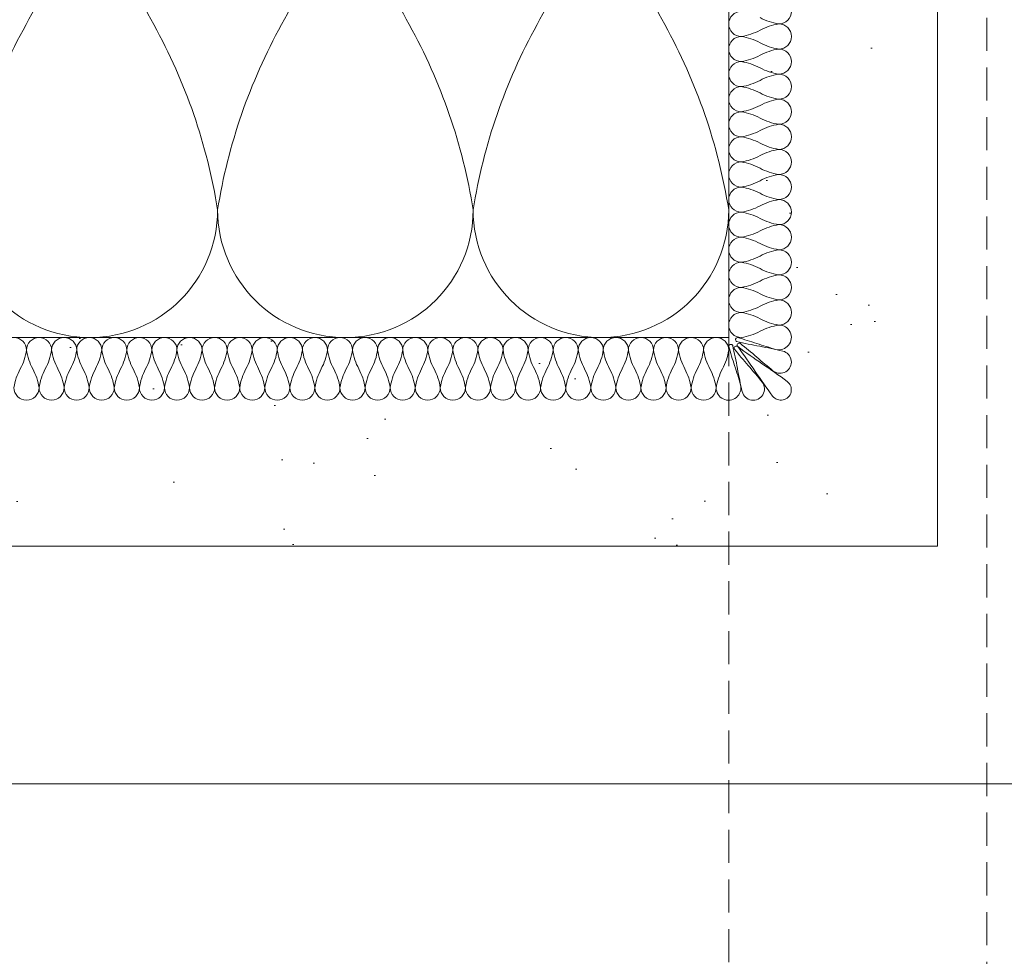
# Model space of a CAD drawing. Header units: millimetres. Extents: x 3652085 to 3778338, y -303702 to -273644.
# Tile 173 of 256: x 3692437 to 3692531, y -287442 to -287352. Entities that reach past the tile are written whole.
import ezdxf

# ---------------------------------------------------------------- set-up
doc = ezdxf.new("R2010")
doc.units = ezdxf.units.MM
doc.header["$PDMODE"] = 34
doc.linetypes.add('HIDDEN2', pattern=[4.7625, 3.175, -1.5875])
doc.layers.add('!!!! BALCONY', color=7, linetype='Continuous')
for name, color, linetype, lineweight in [('021 Various', 7, 'Continuous', 5), ('A-Detl-Thin', 150, 'Continuous', 18), ('DIM-03    (HAUSART)', 111, 'Continuous', 5), ('INSULATION (HAUSEART)', 31, 'Continuous', 15)]:
    doc.layers.add(name, color=color, linetype=linetype, lineweight=lineweight)
doc.styles.add('1-20 Eng HA', font='arial.ttf', dxfattribs={"height": 40})
doc.dimstyles.new('1-20 Eng HA', dxfattribs={"dimtxt": 40, "dimasz": 16, "dimexe": 16, "dimexo": 5, "dimgap": 5, "dimtad": 1, "dimdec": 0, "dimlfac": -1, "dimzin": 0, "dimdsep": 46, "dimtxsty": '1-20 Eng HA', "dimblk": 'OBLIQUE', "dimcen": 0.09, "dimdle": 16, "dimclrd": 256, "dimclre": 256, "dimclrt": 256, "dimadec": 0, "dimazin": 0, "dimtfac": 1, "dimtdec": 0, "dimtofl": 0, "dimtmove": 0, "dimatfit": 3, "dimldrblk": 'OBLIQUE', "dimfxl": 1, "dimtolj": 1, "dimtzin": 0, "dimlwe": 0, "dimarcsym": 0})

# ---------------------------------------------------------------- blocks, each defined once
blk = doc.blocks.new('_Oblique')
at = {"color": 0, "linetype": 'ByBlock', "lineweight": -2}
blk.add_line((-0.5, -0.5), (0.5, 0.5), dxfattribs=at)
blk = doc.blocks.new('*D488')
at = {"layer": 'Defpoints', "color": 0, "lineweight": 0, "transparency": 16777216}
for p in [(3692529.261, -287265.589), (3693479.429, -287266.714), (3693479.429, -287457.78)]:
    blk.add_point(p, dxfattribs=at)
at = {"layer": 'DIM-03    (HAUSART)', "linetype": 'HIDDEN2', "lineweight": 0, "transparency": 16777216}
for p, q in [((3692529.261, -287270.589), (3692529.261, -287473.78)), ((3693479.429, -287271.714), (3693479.429, -287473.78))]:
    blk.add_line(p, q, dxfattribs=at)
at = {"layer": 'DIM-03    (HAUSART)', "lineweight": -2, "transparency": 16777216}
blk.add_line((3692513.261, -287457.78), (3693495.429, -287457.78), dxfattribs=at)
at = {"layer": 'DIM-03    (HAUSART)', "lineweight": -2, "transparency": 16777216, "xscale": 16, "yscale": 16, "zscale": 16, "rotation": 180}
blk.add_blockref('_Oblique', (3692529.261, -287457.78), dxfattribs=at)
at = {"layer": 'DIM-03    (HAUSART)', "lineweight": -2, "transparency": 16777216, "xscale": 16, "yscale": 16, "zscale": 16}
blk.add_blockref('_Oblique', (3693479.429, -287457.78), dxfattribs=at)
at = {"layer": 'DIM-03    (HAUSART)', "lineweight": 0, "transparency": 16777216, "insert": (3693004.345, -287432.357), "char_height": 40, "attachment_point": 5, "style": '1-20 Eng HA'}
blk.add_mtext('\\A1;950', dxfattribs=at)
blk = doc.blocks.new('*D489')
at = {"layer": 'Defpoints', "color": 0, "lineweight": 0, "transparency": 16777216}
for p in [(3693504.42, -287255.884), (3692504.523, -287257.704), (3693504.42, -287517.003)]:
    blk.add_point(p, dxfattribs=at)
at = {"layer": 'DIM-03    (HAUSART)', "linetype": 'HIDDEN2', "lineweight": 0, "transparency": 16777216}
for p, q in [((3693504.42, -287260.884), (3693504.42, -287533.003)), ((3692504.523, -287262.704), (3692504.523, -287533.003))]:
    blk.add_line(p, q, dxfattribs=at)
at = {"layer": 'DIM-03    (HAUSART)', "lineweight": -2, "transparency": 16777216}
blk.add_line((3692488.523, -287517.003), (3693520.42, -287517.003), dxfattribs=at)
at = {"layer": 'DIM-03    (HAUSART)', "lineweight": -2, "transparency": 16777216, "xscale": 16, "yscale": 16, "zscale": 16, "rotation": 180}
blk.add_blockref('_Oblique', (3692504.523, -287517.003), dxfattribs=at)
at = {"layer": 'DIM-03    (HAUSART)', "lineweight": -2, "transparency": 16777216, "xscale": 16, "yscale": 16, "zscale": 16}
blk.add_blockref('_Oblique', (3693504.42, -287517.003), dxfattribs=at)
at = {"layer": 'DIM-03    (HAUSART)', "lineweight": 0, "transparency": 16777216, "insert": (3693004.472, -287491.58), "char_height": 40, "attachment_point": 5, "style": '1-20 Eng HA'}
blk.add_mtext('\\A1;1000', dxfattribs=at)

msp = doc.modelspace()

# ---------------------------------------------------------------- hatches: boundary and pattern name
at = {"layer": '!!!! BALCONY', "linetype": 'Continuous', "lineweight": 13}
h = msp.add_hatch(dxfattribs=at)
h.set_pattern_fill('NET', color=252, scale=50, angle=360, style=0)
h.set_pattern_definition([(360, (3890868.33, -423156.34), (8e-14, 158.75), []), (90, (3890868.33, -423156.34), (-158.75, 9e-14), [])])
h.paths.add_polyline_path([(3692529.261, -287351.472), (3692529.261, -287353.843), (3692530.841, -287355.424), (3692530.841, -287357.005), (3692529.656, -287357.005), (3692528.471, -287361.747), (3692528.471, -287369.651), (3692529.261, -287369.651), (3692528.471, -287380.717), (3692528.471, -287384.669), (3692526.89, -287386.25), (3692527.681, -287386.25), (3692527.681, -287387.831), (3692529.261, -287390.992), (3692529.261, -287392.573), (3692530.051, -287393.363), (3692530.051, -287396.525), (3692529.103, -287397.473), (3692529.523, -287401.267), (3692529.523, -287407.259), (3692529.04, -287407.742), (3692527.459, -287408.533), (3692515.603, -287408.533), (3692514.812, -287407.742), (3692510.861, -287406.952), (3692509.637, -287406.952), (3692491.101, -287406.952), (3692489.52, -287406.162), (3692483.197, -287405.372), (3692478.454, -287405.372), (3692476.874, -287406.952), (3692468.97, -287406.162), (3692467.389, -287406.162), (3692462.43, -287406.162), (3692461.639, -287406.952), (3692452.154, -287406.952), (3692450.574, -287408.533), (3692448.202, -287408.533), (3692448.202, -287409.322), (3692445.041, -287408.533), (3692444.25, -287408.533), (3692443.46, -287407.742), (3692443.46, -287406.162), (3692433.542, -287406.162), (3692431.414, -287405.372), (3692429.043, -287406.162), (3692428.659, -287406.162), (3692428.659, -287406.162), (3692423.917, -287406.162), (3692423.127, -287406.952), (3692417.594, -287406.952), (3692416.013, -287408.533), (3692413.642, -287408.533), (3692413.83, -287406.914), (3692410.055, -287407.257), (3692408.109, -287408.533), (3692407.319, -287408.533), (3692404.947, -287406.162), (3692378.864, -287406.162), (3692378.864, -287406.952), (3692369.38, -287406.162), (3692364.637, -287406.162), (3692363.847, -287405.372), (3692357.524, -287404.582), (3692351.991, -287404.582), (3692351.201, -287405.372), (3692347.249, -287405.372), (3692346.458, -287406.162), (3692343.297, -287406.162), (3692342.506, -287406.952), (3692340.135, -287406.952), (3692340.135, -287406.162), (3692337.764, -287408.533), (3692336.183, -287408.533), (3692334.223, -287407.6), (3692330.792, -287408.286), (3692328.279, -287408.533), (3692326.698, -287408.533), (3692325.118, -287406.952), (3692323.246, -287406.952), (3692309.559, -287406.952), (3692308.335, -287406.952), (3692308.335, -287407.742), (3692304.383, -287407.742), (3692303.593, -287408.533), (3692291.737, -287408.533), (3692290.156, -287407.742), (3692289.366, -287406.952), (3692288.575, -287406.952), (3692283.665, -287406.952), (3692282.084, -287406.162), (3692275.761, -287405.372), (3692271.018, -287405.372), (3692269.437, -287406.952), (3692261.533, -287406.162), (3692259.953, -287406.162), (3692254.994, -287406.162), (3692254.203, -287406.952), (3692244.718, -287406.952), (3692243.138, -287408.533), (3692240.766, -287408.533), (3692240.766, -287409.322), (3692237.605, -287408.533), (3692236.814, -287408.533), (3692236.024, -287407.742), (3692236.024, -287406.162), (3692226.106, -287406.162), (3692223.978, -287405.372), (3692221.607, -287406.162), (3692221.223, -287406.162), (3692221.223, -287406.162), (3692216.481, -287406.162), (3692215.691, -287406.952), (3692212.627, -287406.952), (3692212.627, -287688.014), (3692965.811, -287688.014), (3692992.628, -287776.381), (3693016.204, -287599.647), (3693039.551, -287688.014), (3693796.205, -287688.013), (3693796.205, -287406.952), (3693793.249, -287406.952), (3693787.716, -287406.162), (3693787.333, -287406.162), (3693784.962, -287405.372), (3693782.834, -287406.162), (3693773.706, -287406.162), (3693772.916, -287406.952), (3693772.916, -287408.533), (3693771.335, -287408.533), (3693770.545, -287409.322), (3693766.593, -287409.322), (3693765.012, -287407.742), (3693764.221, -287407.742), (3693754.737, -287406.952), (3693753.946, -287406.162), (3693748.987, -287406.162), (3693748.987, -287406.162), (3693747.406, -287406.162), (3693746.616, -287406.952), (3693738.712, -287406.952), (3693737.131, -287405.372), (3693733.179, -287405.372), (3693732.389, -287406.162), (3693726.856, -287406.162), (3693725.275, -287406.952), (3693719.574, -287406.952), (3693717.993, -287408.533), (3693705.347, -287408.533), (3693700.605, -287407.742), (3693700.605, -287406.952), (3693699.381, -287406.952), (3693684.613, -287406.952), (3693683.032, -287408.533), (3693680.661, -287408.533), (3693678.148, -287408.286), (3693674.717, -287407.6), (3693671.686, -287409.042), (3693670.386, -287407.742), (3693667.224, -287407.742), (3693665.643, -287406.162), (3693662.482, -287406.162), (3693657.739, -287405.372), (3693656.949, -287404.582), (3693651.416, -287404.582), (3693650.626, -287405.372), (3693645.093, -287405.372), (3693644.302, -287406.162), (3693639.56, -287406.162), (3693638.77, -287406.952), (3693630.075, -287406.952), (3693604.783, -287406.162), (3693604.783, -287406.952), (3693603.202, -287406.952), (3693602.412, -287407.742), (3693602.412, -287408.533), (3693600.831, -287408.533), (3693598.885, -287407.257), (3693595.11, -287406.914), (3693595.298, -287408.533), (3693592.137, -287408.533), (3693590.556, -287406.952), (3693585.813, -287406.952), (3693580.28, -287406.162), (3693579.897, -287406.162), (3693577.526, -287405.372), (3693575.398, -287406.162), (3693566.27, -287406.162), (3693565.48, -287406.952), (3693565.48, -287408.533), (3693563.899, -287408.533), (3693563.109, -287409.322), (3693559.157, -287409.322), (3693557.576, -287407.742), (3693556.785, -287407.742), (3693547.301, -287406.952), (3693546.51, -287406.162), (3693541.551, -287406.162), (3693541.551, -287406.162), (3693539.97, -287406.162), (3693539.18, -287406.952), (3693531.276, -287406.952), (3693529.695, -287405.372), (3693525.743, -287405.372), (3693524.953, -287406.162), (3693519.42, -287406.162), (3693517.839, -287406.952), (3693498.079, -287406.952), (3693498.079, -287407.742), (3693494.127, -287407.742), (3693493.337, -287408.533), (3693480.691, -287408.533), (3693479.417, -287407.259), (3693479.417, -287402.215), (3693479.417, -287401.267), (3693479.679, -287398.896), (3693479.679, -287397.315), (3693478.889, -287396.525), (3693478.889, -287393.363), (3693479.679, -287390.992), (3693480.469, -287389.411), (3693481.259, -287387.83), (3693481.259, -287385.459), (3693480.469, -287384.669), (3693480.469, -287380.717), (3693479.679, -287379.926), (3693479.679, -287369.651), (3693480.469, -287361.747), (3693479.679, -287360.957), (3693479.679, -287358.586), (3693478.099, -287357.005), (3693478.099, -287355.424), (3693479.679, -287353.843), (3693479.679, -287351.472), (3693480.469, -287343.568), (3693479.679, -287342.778), (3693478.099, -287342.778), (3693478.099, -287341.197), (3693477.309, -287340.407), (3693477.309, -287336.455), (3693478.889, -287334.874), (3693478.889, -287334.084), (3693479.679, -287324.599), (3693480.469, -287323.808), (3693480.469, -287320.647), (3693481.259, -287315.905), (3693480.469, -287315.114), (3693480.469, -287312.743), (3693479.679, -287311.952), (3693479.679, -287301.677), (3693480.469, -287295.354), (3693481.259, -287292.983), (3693480.469, -287290.855), (3693480.469, -287281.728), (3693479.679, -287280.937), (3693478.099, -287280.937), (3693478.099, -287279.356), (3693477.309, -287278.566), (3693477.309, -287274.614), (3693478.889, -287273.033), (3693478.889, -287272.243), (3693479.725, -287262.215), (3693479.843, -287258.702), (3693425.428, -287257.772), (3693425.428, -287253.48), (3693420.928, -287253.48, 1.953011), (3693419.912, -287255.148, -0.693666), (3693418.928, -287257.78), (3693361.928, -287257.78), (3692647.022, -287257.78), (3692590.012, -287257.78, -0.414214), (3692588.512, -287256.28), (3692588.512, -287253.427), (3692583.133, -287253.995, -0.344151), (3692583.512, -287254.48), (3692583.512, -287257.78), (3692530.76, -287257.78), (3692530.76, -287261.715), (3692528.218, -287261.715), (3692528.718, -287262.215), (3692529.523, -287271.715), (3692530.051, -287273.033), (3692530.841, -287273.824), (3692530.841, -287276.195), (3692531.631, -287276.195), (3692530.841, -287279.356), (3692530.841, -287279.752), (3692530.841, -287280.147), (3692530.051, -287280.937), (3692528.471, -287280.937), (3692528.471, -287290.855), (3692527.681, -287292.983), (3692528.471, -287295.354), (3692528.471, -287300.887), (3692529.261, -287301.677), (3692529.261, -287311.952), (3692528.471, -287312.743), (3692527.681, -287315.905), (3692527.681, -287319.856), (3692528.471, -287320.647), (3692528.471, -287323.808), (3692529.261, -287324.599), (3692529.261, -287334.084), (3692530.841, -287335.664), (3692530.841, -287338.036), (3692531.631, -287338.036), (3692530.841, -287341.197), (3692530.841, -287341.988), (3692530.051, -287342.778), (3692528.471, -287342.778), (3692528.471, -287350.682)])
h.paths.add_polyline_path([(3692583.133, -287253.995), (3692582.792, -287254.031, -0.176878)], flags=0)
at = {"layer": '021 Various'}
h = msp.add_hatch(dxfattribs=at)
h.set_pattern_fill('SITEWORK_SAND', color=256, scale=10, angle=-90, style=0, pattern_type=2)
h.set_pattern_definition([(307.5, (4412451.134, -176266.093), (19.2682377, 0.62993358), [0, -15.2, 0, -17, 0, -16.25]), (277.5, (4412451.134, -176266.093), (28.22146065, -17.6977671), [0, -8.2, 0, -13.7, 0, -5.25]), (237.5, (4412451.134, -176253.793), (0.05659053, -31.1414186), [0, -5, 0, -18, 0, -23.5]), (227.5, (4412451.134, -176253.793), (8.7767556, -30.061266), [0, -2.5, 0, -11.8, 0, -13.5])])
h.paths.add_polyline_path([(3692524.523, -287262.215), (3692524.523, -287402.215), (3692212.735, -287402.215), (3692212.735, -287382.215), (3692504.523, -287382.215), (3692504.523, -287331.338), (3692504.523, -287324.649), (3692504.645, -287324.698), (3692504.758, -287324.736), (3692504.903, -287324.779), (3692505.079, -287324.817), (3692505.228, -287324.837), (3692505.349, -287324.847), (3692505.473, -287324.85), (3692505.6, -287324.847), (3692505.728, -287324.836), (3692505.858, -287324.816), (3692505.992, -287324.787), (3692506.128, -287324.745), (3692506.266, -287324.691), (3692506.405, -287324.621), (3692506.541, -287324.534), (3692506.675, -287324.427), (3692506.798, -287324.303), (3692506.906, -287324.165), (3692506.994, -287324.022), (3692507.063, -287323.878), (3692507.115, -287323.736), (3692507.153, -287323.596), (3692507.179, -287323.458), (3692507.195, -287323.323), (3692507.204, -287323.157), (3692507.201, -287323.157), (3692507.2, -287323.061), (3692507.19, -287322.933), (3692507.171, -287322.805), (3692507.146, -287322.68), (3692507.113, -287322.555), (3692507.071, -287322.431), (3692507.022, -287322.311), (3692506.965, -287322.196), (3692506.904, -287322.089), (3692506.825, -287321.967), (3692506.724, -287321.836), (3692506.623, -287321.722), (3692506.525, -287321.622), (3692506.43, -287321.533), (3692506.343, -287321.455), (3692506.268, -287321.391), (3692506.187, -287321.323), (3692506.168, -287321.306), (3692506.147, -287321.289), (3692506.128, -287321.272), (3692506.11, -287321.256), (3692506.093, -287321.242), (3692506.078, -287321.228), (3692506.064, -287321.215), (3692506.051, -287321.202), (3692506.039, -287321.191), (3692506.028, -287321.179), (3692506.017, -287321.169), (3692506.007, -287321.158), (3692505.997, -287321.147), (3692505.988, -287321.136), (3692505.979, -287321.125), (3692505.969, -287321.114), (3692505.96, -287321.102), (3692505.951, -287321.091), (3692505.942, -287321.079), (3692505.933, -287321.067), (3692505.924, -287321.054), (3692505.916, -287321.042), (3692505.907, -287321.029), (3692505.899, -287321.016), (3692505.89, -287321.002), (3692505.882, -287320.989), (3692505.874, -287320.975), (3692505.866, -287320.961), (3692505.858, -287320.946), (3692505.85, -287320.932), (3692505.842, -287320.916), (3692505.834, -287320.901), (3692505.827, -287320.885), (3692505.819, -287320.869), (3692505.812, -287320.853), (3692505.804, -287320.836), (3692505.797, -287320.819), (3692505.79, -287320.802), (3692505.783, -287320.785), (3692505.776, -287320.767), (3692505.769, -287320.748), (3692505.762, -287320.73), (3692505.755, -287320.711), (3692505.749, -287320.692), (3692505.742, -287320.672), (3692505.736, -287320.652), (3692505.729, -287320.632), (3692505.723, -287320.612), (3692505.717, -287320.591), (3692505.711, -287320.57), (3692505.705, -287320.548), (3692505.699, -287320.526), (3692505.694, -287320.504), (3692505.688, -287320.482), (3692505.683, -287320.459), (3692505.678, -287320.436), (3692505.672, -287320.412), (3692505.667, -287320.389), (3692505.662, -287320.364), (3692505.658, -287320.34), (3692505.653, -287320.315), (3692505.648, -287320.291), (3692505.644, -287320.265), (3692505.639, -287320.24), (3692505.635, -287320.214), (3692505.631, -287320.188), (3692505.627, -287320.162), (3692505.623, -287320.135), (3692505.619, -287320.108), (3692505.615, -287320.081), (3692505.612, -287320.054), (3692505.608, -287320.026), (3692505.605, -287319.998), (3692505.601, -287319.97), (3692505.598, -287319.942), (3692505.595, -287319.913), (3692505.592, -287319.884), (3692505.589, -287319.855), (3692505.586, -287319.826), (3692505.583, -287319.797), (3692505.58, -287319.767), (3692505.578, -287319.737), (3692505.575, -287319.707), (3692505.573, -287319.677), (3692505.57, -287319.646), (3692505.568, -287319.615), (3692505.566, -287319.585), (3692505.563, -287319.553), (3692505.561, -287319.522), (3692505.559, -287319.491), (3692505.557, -287319.459), (3692505.555, -287319.427), (3692505.553, -287319.395), (3692505.551, -287319.363), (3692505.549, -287319.331), (3692505.548, -287319.298), (3692505.546, -287319.266), (3692505.544, -287319.233), (3692505.542, -287319.2), (3692505.541, -287319.167), (3692505.539, -287319.134), (3692505.535, -287319.067), (3692505.534, -287319.033), (3692505.523, -287319.025), (3692505.523, -287299.46), (3692506.022, -287299.46), (3692506.022, -287289.139), (3692507.785, -287289.139, 0.268526), (3692507.785, -287280.667), (3692506.022, -287280.667), (3692506.022, -287262.215), (3692514.523, -287262.215)])

# ---------------------------------------------------------------- linework, layer by layer
at = {"layer": '021 Various', "elevation": -180000}
msp.add_lwpolyline([(3692504.523, -287382.215), (3692504.523, -287262.215), (3692524.523, -287262.215), (3692524.523, -287402.215), (3692212.735, -287402.215), (3692212.735, -287382.215), (3692504.523, -287382.215)], close=True, dxfattribs=at)
at = {"layer": 'A-Detl-Thin', "color": 0, "lineweight": 0, "elevation": -180000}
for points in [[(3692507.523, -287351.55, 0.084595), (3692509.321, -287352.152, 1), (3692509.321, -287349.747, 0.084595)], [(3692434.844, -287383.416, -1), (3692437.247, -287383.416, -0.084471), (3692436.646, -287385.215, 0.084471), (3692436.045, -287387.014, 1), (3692438.448, -287387.014, 0.084471), (3692437.848, -287385.215, -0.084471), (3692437.247, -287383.416, -1), (3692439.65, -287383.416, -0.084471), (3692439.049, -287385.215, 0.084471), (3692438.448, -287387.014, 1), (3692440.851, -287387.014, 0.084471), (3692440.25, -287385.215, -0.084471), (3692439.65, -287383.416, -1), (3692442.052, -287383.416, -0.084471), (3692441.452, -287385.215, 0.084471), (3692440.851, -287387.014, 1), (3692443.254, -287387.014, 0.084471), (3692442.653, -287385.215, -0.084471), (3692442.052, -287383.416, -1), (3692444.455, -287383.416, -0.084471), (3692443.854, -287385.215, 0.084471), (3692443.254, -287387.014, 1), (3692445.656, -287387.014, 0.084471), (3692445.056, -287385.215, -0.084471), (3692444.455, -287383.416, -1), (3692446.858, -287383.416, -0.084471), (3692446.257, -287385.215, 0.084471), (3692445.656, -287387.014, 1), (3692448.059, -287387.014, 0.084471), (3692447.458, -287385.215, -0.084471), (3692446.858, -287383.416, -1), (3692449.26, -287383.416, -0.084471), (3692448.66, -287385.215, 0.084471), (3692448.059, -287387.014, 1), (3692450.462, -287387.014, 0.084471), (3692449.861, -287385.215, -0.084471), (3692449.26, -287383.416, -1), (3692451.663, -287383.416, -0.084471), (3692451.063, -287385.215, 0.084471), (3692450.462, -287387.014, 1), (3692452.865, -287387.014, 0.084471), (3692452.264, -287385.215, -0.084471), (3692451.663, -287383.416, -1), (3692454.066, -287383.416, -0.084471), (3692453.465, -287385.215, 0.084471), (3692452.865, -287387.014, 1), (3692455.267, -287387.014, 0.084471), (3692454.667, -287385.215, -0.084471), (3692454.066, -287383.416, -1), (3692456.469, -287383.416, -0.084471), (3692455.868, -287385.215, 0.084471), (3692455.267, -287387.014, 1), (3692457.67, -287387.014, 0.084471), (3692457.069, -287385.215, -0.084471), (3692456.469, -287383.416, -1), (3692458.871, -287383.416, -0.084471), (3692458.271, -287385.215, 0.084471), (3692457.67, -287387.014, 1), (3692460.073, -287387.014, 0.084471), (3692459.472, -287385.215, -0.084471), (3692458.871, -287383.416, -1), (3692461.274, -287383.416, -0.084471), (3692460.673, -287385.215, 0.084471), (3692460.073, -287387.014, 1), (3692462.475, -287387.014, 0.084471), (3692461.875, -287385.215, -0.084471), (3692461.274, -287383.416, -1), (3692463.677, -287383.416, -0.084471), (3692463.076, -287385.215, 0.084471), (3692462.475, -287387.014, 1), (3692464.878, -287387.014, 0.084471), (3692464.277, -287385.215, -0.084471), (3692463.677, -287383.416, -1), (3692466.08, -287383.416, -0.084471), (3692465.479, -287385.215, 0.084471), (3692464.878, -287387.014, 1), (3692467.281, -287387.014, 0.084471), (3692466.68, -287385.215, -0.084471), (3692466.08, -287383.416, -1), (3692468.482, -287383.416, -0.084471), (3692467.882, -287385.215, 0.084471), (3692467.281, -287387.014, 1), (3692469.684, -287387.014, 0.084471), (3692469.083, -287385.215, -0.084471), (3692468.482, -287383.416, -1), (3692470.885, -287383.416, -0.084471), (3692470.284, -287385.215, 0.084471), (3692469.684, -287387.014, 1), (3692472.086, -287387.014, 0.084471), (3692471.486, -287385.215, -0.084471), (3692470.885, -287383.416, -1), (3692473.288, -287383.416, -0.084471), (3692472.687, -287385.215, 0.084471), (3692472.086, -287387.014, 1), (3692474.489, -287387.014, 0.084471), (3692473.888, -287385.215, -0.084471), (3692473.288, -287383.416, -1), (3692475.69, -287383.416, -0.084471), (3692475.09, -287385.215, 0.084471), (3692474.489, -287387.014, 1), (3692476.892, -287387.014, 0.084471), (3692476.291, -287385.215, -0.084471), (3692475.69, -287383.416, -1), (3692478.093, -287383.416, -0.084471), (3692477.492, -287385.215, 0.084471), (3692476.892, -287387.014, 1), (3692479.295, -287387.014, 0.084471), (3692478.694, -287385.215, -0.084471), (3692478.093, -287383.416, -1), (3692480.496, -287383.416, -0.084471), (3692479.895, -287385.215, 0.084471), (3692479.295, -287387.014, 1), (3692481.697, -287387.014, 0.084471), (3692481.097, -287385.215, -0.084471), (3692480.496, -287383.416, -1), (3692482.899, -287383.416, -0.084471), (3692482.298, -287385.215, 0.084471), (3692481.697, -287387.014, 1), (3692484.1, -287387.014, 0.084471), (3692483.499, -287385.215, -0.084471), (3692482.899, -287383.416, -1), (3692485.301, -287383.416, -0.084471), (3692484.701, -287385.215, 0.084471), (3692484.1, -287387.014, 1), (3692486.503, -287387.014, 0.084471), (3692485.902, -287385.215, -0.084471), (3692485.301, -287383.416, -1), (3692487.704, -287383.416, -0.084471), (3692487.103, -287385.215, 0.084471), (3692486.503, -287387.014, 1), (3692488.905, -287387.014, 0.084471), (3692488.305, -287385.215, -0.084471), (3692487.704, -287383.416, -1), (3692490.107, -287383.416, -0.084471), (3692489.506, -287385.215, 0.084471), (3692488.905, -287387.014, 1), (3692491.308, -287387.014, 0.084471), (3692490.707, -287385.215, -0.084471), (3692490.107, -287383.416, -1), (3692492.51, -287383.416, -0.084471), (3692491.909, -287385.215, 0.084471), (3692491.308, -287387.014, 1), (3692493.711, -287387.014, 0.084471), (3692493.11, -287385.215, -0.084471), (3692492.51, -287383.416, -1), (3692494.912, -287383.416, -0.084471), (3692494.312, -287385.215, 0.084471), (3692493.711, -287387.014, 1), (3692496.114, -287387.014, 0.084471), (3692495.513, -287385.215, -0.084471), (3692494.912, -287383.416, -1), (3692497.315, -287383.416, -0.084471), (3692496.714, -287385.215, 0.084471), (3692496.114, -287387.014, 1), (3692498.516, -287387.014, 0.084471), (3692497.916, -287385.215, -0.084471), (3692497.315, -287383.416, -1), (3692499.718, -287383.416, -0.084471), (3692499.117, -287385.215, 0.084471), (3692498.516, -287387.014, 1), (3692500.919, -287387.014, 0.084471), (3692500.318, -287385.215, -0.084471), (3692499.718, -287383.416, -1), (3692502.12, -287383.416, -0.084471), (3692501.52, -287385.215, 0.084471), (3692500.919, -287387.014, 1), (3692503.322, -287387.014, 0.084471), (3692502.721, -287385.215, -0.084471), (3692502.12, -287383.416, -1), (3692504.523, -287383.416, -0.082927), (3692503.922, -287385.223, 0.082927), (3692503.322, -287387.031, 1.130655), (3692505.655, -287386.743, 0.013848), (3692505.089, -287384.903, -0.013848), (3692504.523, -287383.062, -0.791418), (3692504.902, -287382.973, -0.011802), (3692505.36, -287385.185, 0.011802), (3692505.819, -287387.398, 1.222127), (3692507.729, -287386.489, 0.012896), (3692506.401, -287384.903, -0.012896), (3692505.074, -287383.317, -0.850804), (3692505.395, -287383.086, -0.009223), (3692507.059, -287385.451, 0.009223), (3692508.723, -287387.815, 1.15301), (3692510.123, -287386.415, 0.009223), (3692507.759, -287384.751, -0.009223), (3692505.395, -287383.086, -0.850804), (3692505.626, -287382.766, -0.012896), (3692507.211, -287384.093, 0.012896), (3692508.797, -287385.42, 1.222127), (3692509.706, -287383.511, 0.011802), (3692507.493, -287383.052, -0.011802), (3692505.281, -287382.594, -0.791418), (3692505.37, -287382.215, -0.013851), (3692507.211, -287382.781, 0.013851), (3692509.051, -287383.347, 1.130655), (3692509.338, -287381.012, 0.08299), (3692507.532, -287381.614, -0.08299), (3692505.726, -287382.215, -1), (3692505.726, -287379.81, -0.084595), (3692507.523, -287380.411, 0.084595), (3692509.321, -287381.012, 1), (3692509.321, -287378.607, 0.084595), (3692507.523, -287379.209, -0.084595), (3692505.726, -287379.81, -1), (3692505.726, -287377.405, -0.084595), (3692507.523, -287378.006, 0.084595), (3692509.321, -287378.607, 1), (3692509.321, -287376.202, 0.084595), (3692507.523, -287376.804, -0.084595), (3692505.726, -287377.405, -1), (3692505.726, -287375, -0.084595), (3692507.523, -287375.601, 0.084595), (3692509.321, -287376.202, 1), (3692509.321, -287373.797, 0.084595), (3692507.523, -287374.399, -0.084595), (3692505.726, -287375, -1), (3692505.726, -287372.595, -0.084595), (3692507.523, -287373.196, 0.084595), (3692509.321, -287373.797, 1), (3692509.321, -287371.392, 0.084595), (3692507.523, -287371.993, -0.084595), (3692505.726, -287372.595, -1), (3692505.726, -287370.19, -0.084595), (3692507.523, -287370.791, 0.084595), (3692509.321, -287371.392, 1), (3692509.321, -287368.987, 0.084595), (3692507.523, -287369.588, -0.084595), (3692505.726, -287370.19, -1), (3692505.726, -287367.785, -0.084595), (3692507.523, -287368.386, 0.084595), (3692509.321, -287368.987, 1), (3692509.321, -287366.582, 0.084595), (3692507.523, -287367.183, -0.084595), (3692505.726, -287367.785, -1), (3692505.726, -287365.38, -0.084595), (3692507.523, -287365.981, 0.084595), (3692509.321, -287366.582, 1), (3692509.321, -287364.177, 0.084595), (3692507.523, -287364.778, -0.084595), (3692505.726, -287365.38, -1), (3692505.726, -287362.974, -0.084595), (3692507.523, -287363.576, 0.084595), (3692509.321, -287364.177, 1), (3692509.321, -287361.772, 0.084595), (3692507.523, -287362.373, -0.084595), (3692505.726, -287362.974, -1), (3692505.726, -287360.569, -0.084595), (3692507.523, -287361.171, 0.084595), (3692509.321, -287361.772, 1), (3692509.321, -287359.367, 0.084595), (3692507.523, -287359.968, -0.084595), (3692505.726, -287360.569, -1), (3692505.726, -287358.164, -0.084595), (3692507.523, -287358.766, 0.084595), (3692509.321, -287359.367, 1), (3692509.321, -287356.962, 0.084595), (3692507.523, -287357.563, -0.084595), (3692505.726, -287358.164, -1), (3692505.726, -287355.759, -0.084595), (3692507.523, -287356.361, 0.084595), (3692509.321, -287356.962, 1), (3692509.321, -287354.557, 0.084595), (3692507.523, -287355.158, -0.084595), (3692505.726, -287355.759, -1), (3692505.726, -287353.354, -0.084595), (3692507.523, -287353.955, 0.084595), (3692509.321, -287354.557, 1), (3692509.321, -287352.152, 0.084595), (3692507.523, -287352.753, -0.084595), (3692505.726, -287353.354, -1), (3692505.726, -287350.949, -0.084595)]]:
    msp.add_lwpolyline(points, format="xyb", dxfattribs=at)
at = {"layer": 'INSULATION (HAUSEART)', "lineweight": 0, "elevation": -180000}
msp.add_lwpolyline([(3692212.734, -287322.215), (3692504.523, -287322.215), (3692504.523, -287382.215), (3692212.734, -287382.215)], dxfattribs=at)
msp.add_lwpolyline([(3692504.52, -287322.215, 0.414214), (3692492.28, -287334.456, 0.086883), (3692498.4, -287352.215, -0.086883), (3692504.52, -287369.975, -1), (3692480.039, -287369.975, -0.086883), (3692486.159, -287352.215, 0.086883), (3692492.28, -287334.456, 1), (3692467.799, -287334.456, 0.086883), (3692473.919, -287352.215, -0.086883), (3692480.039, -287369.975, -1), (3692455.558, -287369.975, -0.086883), (3692461.678, -287352.215, 0.086883), (3692467.799, -287334.456, 1), (3692443.318, -287334.456, 0.086883), (3692449.438, -287352.215, -0.086883), (3692455.558, -287369.975, -1), (3692431.077, -287369.975, -0.086883), (3692437.198, -287352.215, 0.086883), (3692443.318, -287334.456, 1), (3692418.837, -287334.456, 0.086883)], format="xyb", dxfattribs=at)

# ---------------------------------------------------------------- dimensions: what is measured, and where the dimension line sits
at = {"layer": 'DIM-03    (HAUSART)', "lineweight": 0}
for base, p1, p2, picture, middle in [((3693504.42, -287517.003, -180000), (3692504.523, -287257.704, -180000), (3693504.42, -287255.884, -180000), '*D489', (3693004.472, -287491.58, -180000)), ((3693479.429, -287457.78, -180000), (3692529.261, -287265.589, -180000), (3693479.429, -287266.714, -180000), '*D488', (3693004.345, -287432.357, -180000))]:
    dim = msp.add_linear_dim(base=base, p1=p1, p2=p2, dimstyle='1-20 Eng HA', dxfattribs=at)
    dim.commit()
    dim.dimension.update_dxf_attribs({"geometry": picture, "text_midpoint": middle})

doc.saveas('drawing.dxf')
